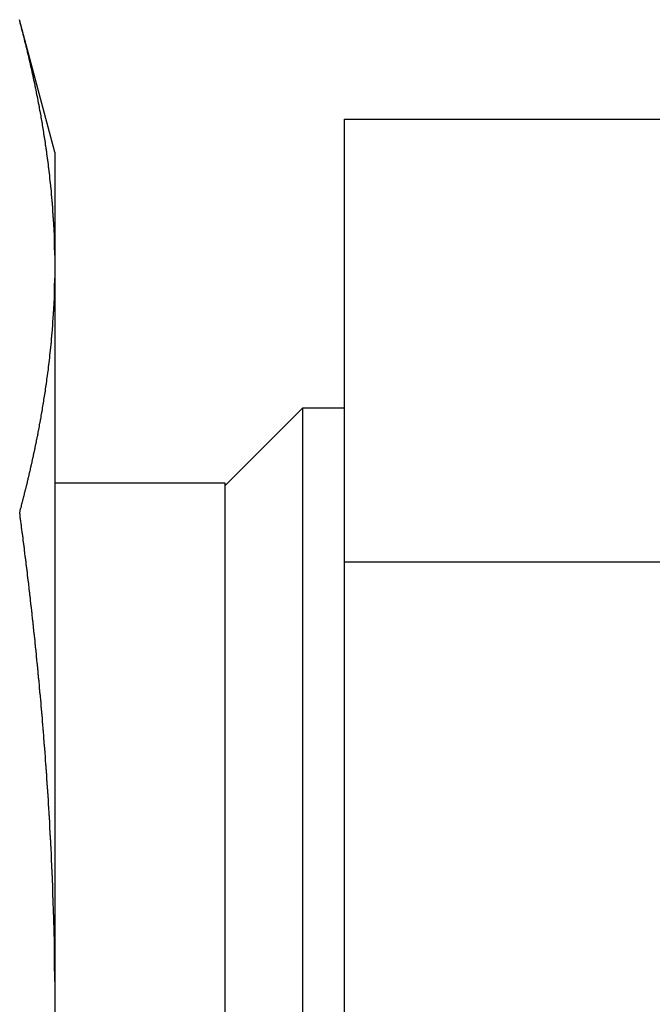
# Model space of a CAD drawing. Extents: x 9.3 to 31.1, y 5.1 to 19.6.
# Tile 23 of 132: x 18.864 to 19.096, y 5.884 to 6.245. Entities that reach past the tile are written whole.
import ezdxf

# ---------------------------------------------------------------- set-up
doc = ezdxf.new("R2010")
doc.units = 0
doc.layers.get('0').update_dxf_attribs({"linetype": 'CONTINUOUS'})

msp = doc.modelspace()

# ---------------------------------------------------------------- linework, layer by layer
at = {"color": 7, "linetype": 'CONTINUOUS'}
for p, q in [((18.87699, 6.19632), (18.86396, 6.24497)), ((18.98324, 6.04609), (18.98324, 6.20847)), ((18.98324, 6.20847), (19.25408, 6.20847)), ((18.87699, 6.19632), (18.87699, 6.15855)), ((18.87699, 6.15855), (18.87699, 6.15013)), ((18.87699, 6.15013), (18.87699, 5.89212)), ((18.96789, 6.10246), (18.93949, 6.07406)), ((18.98324, 6.10246), (18.96789, 6.10246)), ((18.96789, 6.10246), (18.96789, 5.77433)), ((18.93949, 6.07496), (18.87699, 6.07496)), ((18.93949, 5.69246), (18.93949, 6.07496)), ((18.98324, 5.72133), (18.98324, 6.04609)), ((18.98324, 6.04609), (19.25408, 6.04609)), ((18.87699, 5.89212), (18.87699, 5.87529))]:
    msp.add_line(p, q, dxfattribs=at)
at = {"color": 7}
for points in [[(18.877, 6.15855, 0), (18.877, 6.15874, 0), (18.877, 6.15893, 0), (18.877, 6.15913, 0), (18.877, 6.15932, 0), (18.877, 6.15951, 0), (18.877, 6.1597, 0), (18.877, 6.1599, 0), (18.877, 6.16009, 0), (18.877, 6.16028, 0), (18.8769, 6.16048, 0), (18.8769, 6.16067, 0), (18.8769, 6.16086, 0), (18.8769, 6.16106, 0), (18.8769, 6.16125, 0), (18.8769, 6.16144, 0), (18.8769, 6.16164, 0), (18.8769, 6.16183, 0), (18.8769, 6.16202, 0), (18.8769, 6.16221, 0), (18.8769, 6.16241, 0), (18.8769, 6.1626, 0), (18.8769, 6.16279, 0), (18.8769, 6.16299, 0), (18.8769, 6.16318, 0), (18.8769, 6.16337, 0), (18.8769, 6.16357, 0), (18.8769, 6.16376, 0), (18.8769, 6.16395, 0), (18.8768, 6.16414, 0), (18.8768, 6.16434, 0), (18.8768, 6.16453, 0), (18.8768, 6.16472, 0), (18.8768, 6.16492, 0), (18.8768, 6.16511, 0), (18.8768, 6.1653, 0), (18.8768, 6.1655, 0), (18.8768, 6.16569, 0), (18.8768, 6.16588, 0), (18.8768, 6.16608, 0), (18.8768, 6.16627, 0), (18.8768, 6.16646, 0), (18.8768, 6.16665, 0), (18.8767, 6.16685, 0), (18.8767, 6.16704, 0), (18.8767, 6.16723, 0), (18.8767, 6.16743, 0), (18.8767, 6.16762, 0), (18.8767, 6.16781, 0), (18.8767, 6.16801, 0), (18.8767, 6.1682, 0), (18.8767, 6.16839, 0), (18.8767, 6.16858, 0), (18.8767, 6.16878, 0), (18.8766, 6.16897, 0), (18.8766, 6.16916, 0), (18.8766, 6.16936, 0), (18.8766, 6.16955, 0), (18.8766, 6.16974, 0), (18.8766, 6.16994, 0), (18.8766, 6.17013, 0), (18.8766, 6.17032, 0), (18.8766, 6.17051, 0), (18.8766, 6.17071, 0), (18.8765, 6.1709, 0), (18.8765, 6.17109, 0), (18.8765, 6.17129, 0), (18.8765, 6.17148, 0), (18.8765, 6.17167, 0), (18.8765, 6.17187, 0), (18.8765, 6.17206, 0), (18.8765, 6.17225, 0), (18.8764, 6.17244, 0), (18.8764, 6.17264, 0), (18.8764, 6.17283, 0), (18.8764, 6.17302, 0), (18.8764, 6.17322, 0), (18.8764, 6.17341, 0), (18.8764, 6.1736, 0), (18.8764, 6.1738, 0), (18.8763, 6.17399, 0), (18.8763, 6.17418, 0), (18.8763, 6.17437, 0), (18.8763, 6.17457, 0), (18.8763, 6.17476, 0), (18.8763, 6.17495, 0), (18.8763, 6.17515, 0), (18.8762, 6.17534, 0), (18.8762, 6.17553, 0), (18.8762, 6.17572, 0), (18.8762, 6.17592, 0), (18.8762, 6.17611, 0), (18.8762, 6.1763, 0), (18.8762, 6.1765, 0), (18.8761, 6.17669, 0), (18.8761, 6.17688, 0), (18.8761, 6.17708, 0), (18.8761, 6.17727, 0), (18.8761, 6.17746, 0), (18.8761, 6.17765, 0), (18.8761, 6.17785, 0), (18.876, 6.17804, 0), (18.876, 6.17823, 0), (18.876, 6.17843, 0), (18.876, 6.17862, 0), (18.876, 6.17881, 0), (18.876, 6.179, 0), (18.8759, 6.1792, 0), (18.8759, 6.17939, 0), (18.8759, 6.17958, 0), (18.8759, 6.17978, 0), (18.8759, 6.17997, 0), (18.8759, 6.18016, 0), (18.8758, 6.18035, 0), (18.8758, 6.18055, 0), (18.8758, 6.18074, 0), (18.8758, 6.18093, 0), (18.8758, 6.18113, 0), (18.8758, 6.18132, 0), (18.8757, 6.18151, 0), (18.8757, 6.1817, 0), (18.8757, 6.1819, 0), (18.8757, 6.18209, 0), (18.8757, 6.18228, 0), (18.8756, 6.18248, 0), (18.8756, 6.18267, 0), (18.8756, 6.18286, 0), (18.8756, 6.18305, 0), (18.8756, 6.18325, 0), (18.8755, 6.18344, 0), (18.8755, 6.18363, 0), (18.8755, 6.18383, 0), (18.8755, 6.18402, 0), (18.8755, 6.18421, 0), (18.8755, 6.1844, 0), (18.8754, 6.1846, 0), (18.8754, 6.18479, 0), (18.8754, 6.18498, 0), (18.8754, 6.18518, 0), (18.8753, 6.18537, 0), (18.8753, 6.18556, 0), (18.8753, 6.18575, 0), (18.8753, 6.18595, 0), (18.8753, 6.18614, 0), (18.8752, 6.18633, 0), (18.8752, 6.18653, 0), (18.8752, 6.18672, 0), (18.8752, 6.18691, 0), (18.8752, 6.1871, 0), (18.8751, 6.1873, 0), (18.8751, 6.18749, 0), (18.8751, 6.18768, 0), (18.8751, 6.18787, 0), (18.8751, 6.18807, 0), (18.875, 6.18826, 0), (18.875, 6.18845, 0), (18.875, 6.18865, 0), (18.875, 6.18884, 0), (18.8749, 6.18903, 0), (18.8749, 6.18922, 0), (18.8749, 6.18942, 0), (18.8749, 6.18961, 0), (18.8749, 6.1898, 0), (18.8748, 6.18999, 0), (18.8748, 6.19019, 0), (18.8748, 6.19038, 0), (18.8748, 6.19057, 0), (18.8747, 6.19077, 0), (18.8747, 6.19096, 0), (18.8747, 6.19115, 0), (18.8747, 6.19134, 0), (18.8746, 6.19154, 0), (18.8746, 6.19173, 0), (18.8746, 6.19192, 0), (18.8746, 6.19211, 0), (18.8745, 6.19231, 0), (18.8745, 6.1925, 0), (18.8745, 6.19269, 0), (18.8745, 6.19289, 0), (18.8744, 6.19308, 0), (18.8744, 6.19327, 0), (18.8744, 6.19346, 0), (18.8744, 6.19366, 0), (18.8743, 6.19385, 0), (18.8743, 6.19404, 0), (18.8743, 6.19423, 0), (18.8743, 6.19443, 0), (18.8742, 6.19462, 0), (18.8742, 6.19481, 0), (18.8742, 6.195, 0), (18.8742, 6.1952, 0), (18.8741, 6.19539, 0), (18.8741, 6.19558, 0), (18.8741, 6.19577, 0), (18.8741, 6.19597, 0), (18.874, 6.19616, 0), (18.874, 6.19635, 0), (18.874, 6.19655, 0), (18.8739, 6.19674, 0), (18.8739, 6.19693, 0), (18.8739, 6.19712, 0), (18.8739, 6.19732, 0), (18.8738, 6.19751, 0), (18.8738, 6.1977, 0), (18.8738, 6.19789, 0), (18.8738, 6.19809, 0), (18.8737, 6.19828, 0), (18.8737, 6.19847, 0), (18.8737, 6.19866, 0), (18.8736, 6.19886, 0), (18.8736, 6.19905, 0), (18.8736, 6.19924, 0), (18.8736, 6.19943, 0), (18.8735, 6.19963, 0), (18.8735, 6.19982, 0), (18.8735, 6.20001, 0), (18.8734, 6.2002, 0), (18.8734, 6.2004, 0), (18.8734, 6.20059, 0), (18.8734, 6.20078, 0), (18.8733, 6.20097, 0), (18.8733, 6.20117, 0), (18.8733, 6.20136, 0), (18.8732, 6.20155, 0), (18.8732, 6.20174, 0), (18.8732, 6.20194, 0), (18.8731, 6.20213, 0), (18.8731, 6.20232, 0), (18.8731, 6.20251, 0), (18.8731, 6.20271, 0), (18.873, 6.2029, 0), (18.873, 6.20309, 0), (18.873, 6.20328, 0), (18.8729, 6.20348, 0), (18.8729, 6.20367, 0), (18.8729, 6.20386, 0), (18.8728, 6.20405, 0), (18.8728, 6.20425, 0), (18.8728, 6.20444, 0), (18.8727, 6.20463, 0), (18.8727, 6.20482, 0), (18.8727, 6.20502, 0), (18.8727, 6.20521, 0), (18.8726, 6.2054, 0), (18.8726, 6.20559, 0), (18.8726, 6.20579, 0), (18.8725, 6.20598, 0), (18.8725, 6.20617, 0), (18.8725, 6.20636, 0), (18.8724, 6.20655, 0), (18.8724, 6.20675, 0), (18.8724, 6.20694, 0), (18.8723, 6.20713, 0), (18.8723, 6.20732, 0), (18.8723, 6.20752, 0), (18.8722, 6.20771, 0), (18.8722, 6.2079, 0), (18.8722, 6.20809, 0), (18.8721, 6.20829, 0), (18.8721, 6.20848, 0), (18.8721, 6.20867, 0), (18.872, 6.20886, 0), (18.872, 6.20906, 0), (18.872, 6.20925, 0), (18.8719, 6.20944, 0), (18.8719, 6.20963, 0), (18.8719, 6.20982, 0), (18.8718, 6.21002, 0), (18.8718, 6.21021, 0), (18.8718, 6.2104, 0), (18.8717, 6.21059, 0), (18.8717, 6.21079, 0), (18.8717, 6.21098, 0), (18.8716, 6.21117, 0), (18.8716, 6.21136, 0), (18.8715, 6.21156, 0), (18.8715, 6.21175, 0), (18.8715, 6.21194, 0), (18.8714, 6.21213, 0), (18.8714, 6.21232, 0), (18.8714, 6.21252, 0), (18.8713, 6.21271, 0), (18.8713, 6.2129, 0), (18.8713, 6.21309, 0), (18.8712, 6.21329, 0), (18.8712, 6.21348, 0), (18.8712, 6.21367, 0), (18.8711, 6.21386, 0), (18.8711, 6.21405, 0), (18.871, 6.21425, 0), (18.871, 6.21444, 0), (18.871, 6.21463, 0), (18.8709, 6.21482, 0), (18.8709, 6.21502, 0), (18.8709, 6.21521, 0), (18.8708, 6.2154, 0), (18.8708, 6.21559, 0), (18.8707, 6.21578, 0), (18.8707, 6.21598, 0), (18.8707, 6.21617, 0), (18.8706, 6.21636, 0), (18.8706, 6.21655, 0), (18.8706, 6.21674, 0), (18.8705, 6.21694, 0), (18.8705, 6.21713, 0), (18.8704, 6.21732, 0), (18.8704, 6.21751, 0), (18.8704, 6.21771, 0), (18.8703, 6.2179, 0), (18.8703, 6.21809, 0), (18.8703, 6.21828, 0), (18.8702, 6.21847, 0), (18.8702, 6.21867, 0), (18.8701, 6.21886, 0), (18.8701, 6.21905, 0), (18.8701, 6.21924, 0), (18.87, 6.21943, 0), (18.87, 6.21963, 0), (18.8699, 6.21982, 0), (18.8699, 6.22001, 0), (18.8699, 6.2202, 0), (18.8698, 6.22039, 0), (18.8698, 6.22059, 0), (18.8697, 6.22078, 0), (18.8697, 6.22097, 0), (18.8697, 6.22116, 0), (18.8696, 6.22135, 0), (18.8696, 6.22155, 0), (18.8695, 6.22174, 0), (18.8695, 6.22193, 0), (18.8695, 6.22212, 0), (18.8694, 6.22231, 0), (18.8694, 6.22251, 0), (18.8693, 6.2227, 0), (18.8693, 6.22289, 0), (18.8693, 6.22308, 0), (18.8692, 6.22327, 0), (18.8692, 6.22347, 0), (18.8691, 6.22366, 0), (18.8691, 6.22385, 0), (18.869, 6.22404, 0), (18.869, 6.22423, 0), (18.869, 6.22443, 0), (18.8689, 6.22462, 0), (18.8689, 6.22481, 0), (18.8688, 6.225, 0), (18.8688, 6.22519, 0), (18.8688, 6.22539, 0), (18.8687, 6.22558, 0), (18.8687, 6.22577, 0), (18.8686, 6.22596, 0), (18.8686, 6.22615, 0), (18.8685, 6.22635, 0), (18.8685, 6.22654, 0), (18.8685, 6.22673, 0), (18.8684, 6.22692, 0), (18.8684, 6.22711, 0), (18.8683, 6.2273, 0), (18.8683, 6.2275, 0), (18.8682, 6.22769, 0), (18.8682, 6.22788, 0), (18.8682, 6.22807, 0), (18.8681, 6.22826, 0), (18.8681, 6.22846, 0), (18.868, 6.22865, 0), (18.868, 6.22884, 0), (18.8679, 6.22903, 0), (18.8679, 6.22922, 0), (18.8678, 6.22942, 0), (18.8678, 6.22961, 0), (18.8678, 6.2298, 0), (18.8677, 6.22999, 0), (18.8677, 6.23018, 0), (18.8676, 6.23037, 0), (18.8676, 6.23057, 0), (18.8675, 6.23076, 0), (18.8675, 6.23095, 0), (18.8674, 6.23114, 0), (18.8674, 6.23133, 0), (18.8674, 6.23152, 0), (18.8673, 6.23172, 0), (18.8673, 6.23191, 0), (18.8672, 6.2321, 0), (18.8672, 6.23229, 0), (18.8671, 6.23248, 0), (18.8671, 6.23268, 0), (18.867, 6.23287, 0), (18.867, 6.23306, 0), (18.8669, 6.23325, 0), (18.8669, 6.23344, 0), (18.8669, 6.23363, 0), (18.8668, 6.23383, 0), (18.8668, 6.23402, 0), (18.8667, 6.23421, 0), (18.8667, 6.2344, 0), (18.8666, 6.23459, 0), (18.8666, 6.23478, 0), (18.8665, 6.23498, 0), (18.8665, 6.23517, 0), (18.8664, 6.23536, 0), (18.8664, 6.23555, 0), (18.8663, 6.23574, 0), (18.8663, 6.23593, 0), (18.8662, 6.23612, 0), (18.8662, 6.23632, 0), (18.8661, 6.23651, 0), (18.8661, 6.2367, 0), (18.866, 6.23689, 0), (18.866, 6.23708, 0), (18.866, 6.23727, 0), (18.8659, 6.23747, 0), (18.8659, 6.23766, 0), (18.8658, 6.23785, 0), (18.8658, 6.23804, 0), (18.8657, 6.23823, 0), (18.8657, 6.23842, 0), (18.8656, 6.23861, 0), (18.8656, 6.23881, 0), (18.8655, 6.239, 0), (18.8655, 6.23919, 0), (18.8654, 6.23938, 0), (18.8654, 6.23957, 0), (18.8653, 6.23976, 0), (18.8653, 6.23996, 0), (18.8652, 6.24015, 0), (18.8652, 6.24034, 0), (18.8651, 6.24053, 0), (18.8651, 6.24072, 0), (18.865, 6.24091, 0), (18.865, 6.2411, 0), (18.8649, 6.2413, 0), (18.8649, 6.24149, 0), (18.8648, 6.24168, 0), (18.8648, 6.24187, 0), (18.8647, 6.24206, 0), (18.8647, 6.24225, 0), (18.8646, 6.24244, 0), (18.8646, 6.24264, 0), (18.8645, 6.24283, 0), (18.8645, 6.24302, 0), (18.8644, 6.24321, 0), (18.8644, 6.2434, 0), (18.8643, 6.24359, 0), (18.8643, 6.24378, 0), (18.8642, 6.24398, 0), (18.8642, 6.24417, 0), (18.8641, 6.24436, 0), (18.8641, 6.24455, 0)], [(18.8641, 6.06413, 0), (18.8641, 6.06433, 0), (18.8642, 6.06454, 0), (18.8642, 6.06475, 0), (18.8643, 6.06495, 0), (18.8643, 6.06516, 0), (18.8644, 6.06537, 0), (18.8644, 6.06557, 0), (18.8645, 6.06578, 0), (18.8646, 6.06598, 0), (18.8646, 6.06619, 0), (18.8647, 6.0664, 0), (18.8647, 6.0666, 0), (18.8648, 6.06681, 0), (18.8648, 6.06702, 0), (18.8649, 6.06722, 0), (18.8649, 6.06743, 0), (18.865, 6.06763, 0), (18.865, 6.06784, 0), (18.8651, 6.06805, 0), (18.8651, 6.06825, 0), (18.8652, 6.06846, 0), (18.8652, 6.06867, 0), (18.8653, 6.06887, 0), (18.8654, 6.06908, 0), (18.8654, 6.06928, 0), (18.8655, 6.06949, 0), (18.8655, 6.0697, 0), (18.8656, 6.0699, 0), (18.8656, 6.07011, 0), (18.8657, 6.07032, 0), (18.8657, 6.07052, 0), (18.8658, 6.07073, 0), (18.8658, 6.07093, 0), (18.8659, 6.07114, 0), (18.8659, 6.07135, 0), (18.866, 6.07155, 0), (18.866, 6.07176, 0), (18.8661, 6.07197, 0), (18.8661, 6.07217, 0), (18.8662, 6.07238, 0), (18.8662, 6.07258, 0), (18.8663, 6.07279, 0), (18.8663, 6.073, 0), (18.8664, 6.0732, 0), (18.8665, 6.07341, 0), (18.8665, 6.07362, 0), (18.8666, 6.07382, 0), (18.8666, 6.07403, 0), (18.8667, 6.07424, 0), (18.8667, 6.07444, 0), (18.8668, 6.07465, 0), (18.8668, 6.07486, 0), (18.8669, 6.07506, 0), (18.8669, 6.07527, 0), (18.867, 6.07547, 0), (18.867, 6.07568, 0), (18.8671, 6.07589, 0), (18.8671, 6.07609, 0), (18.8672, 6.0763, 0), (18.8672, 6.07651, 0), (18.8672, 6.07671, 0), (18.8673, 6.07692, 0), (18.8673, 6.07713, 0), (18.8674, 6.07733, 0), (18.8674, 6.07754, 0), (18.8675, 6.07775, 0), (18.8675, 6.07795, 0), (18.8676, 6.07816, 0), (18.8676, 6.07837, 0), (18.8677, 6.07857, 0), (18.8677, 6.07878, 0), (18.8678, 6.07899, 0), (18.8678, 6.07919, 0), (18.8679, 6.0794, 0), (18.8679, 6.07961, 0), (18.868, 6.07981, 0), (18.868, 6.08002, 0), (18.8681, 6.08023, 0), (18.8681, 6.08043, 0), (18.8682, 6.08064, 0), (18.8682, 6.08085, 0), (18.8683, 6.08105, 0), (18.8683, 6.08126, 0), (18.8683, 6.08147, 0), (18.8684, 6.08167, 0), (18.8684, 6.08188, 0), (18.8685, 6.08209, 0), (18.8685, 6.08229, 0), (18.8686, 6.0825, 0), (18.8686, 6.08271, 0), (18.8687, 6.08291, 0), (18.8687, 6.08312, 0), (18.8688, 6.08333, 0), (18.8688, 6.08353, 0), (18.8688, 6.08374, 0), (18.8689, 6.08395, 0), (18.8689, 6.08415, 0), (18.869, 6.08436, 0), (18.869, 6.08457, 0), (18.8691, 6.08477, 0), (18.8691, 6.08498, 0), (18.8692, 6.08519, 0), (18.8692, 6.08539, 0), (18.8693, 6.0856, 0), (18.8693, 6.08581, 0), (18.8693, 6.08601, 0), (18.8694, 6.08622, 0), (18.8694, 6.08643, 0), (18.8695, 6.08663, 0), (18.8695, 6.08684, 0), (18.8696, 6.08705, 0), (18.8696, 6.08725, 0), (18.8696, 6.08746, 0), (18.8697, 6.08767, 0), (18.8697, 6.08787, 0), (18.8698, 6.08808, 0), (18.8698, 6.08829, 0), (18.8699, 6.08849, 0), (18.8699, 6.0887, 0), (18.8699, 6.08891, 0), (18.87, 6.08912, 0), (18.87, 6.08932, 0), (18.8701, 6.08953, 0), (18.8701, 6.08974, 0), (18.8702, 6.08994, 0), (18.8702, 6.09015, 0), (18.8702, 6.09036, 0), (18.8703, 6.09056, 0), (18.8703, 6.09077, 0), (18.8704, 6.09098, 0), (18.8704, 6.09118, 0), (18.8705, 6.09139, 0), (18.8705, 6.0916, 0), (18.8705, 6.09181, 0), (18.8706, 6.09201, 0), (18.8706, 6.09222, 0), (18.8707, 6.09243, 0), (18.8707, 6.09263, 0), (18.8707, 6.09284, 0), (18.8708, 6.09305, 0), (18.8708, 6.09325, 0), (18.8709, 6.09346, 0), (18.8709, 6.09367, 0), (18.8709, 6.09388, 0), (18.871, 6.09408, 0), (18.871, 6.09429, 0), (18.8711, 6.0945, 0), (18.8711, 6.0947, 0), (18.8711, 6.09491, 0), (18.8712, 6.09512, 0), (18.8712, 6.09532, 0), (18.8713, 6.09553, 0), (18.8713, 6.09574, 0), (18.8713, 6.09595, 0), (18.8714, 6.09615, 0), (18.8714, 6.09636, 0), (18.8714, 6.09657, 0), (18.8715, 6.09677, 0), (18.8715, 6.09698, 0), (18.8716, 6.09719, 0), (18.8716, 6.0974, 0), (18.8716, 6.0976, 0), (18.8717, 6.09781, 0), (18.8717, 6.09802, 0), (18.8717, 6.09822, 0), (18.8718, 6.09843, 0), (18.8718, 6.09864, 0), (18.8719, 6.09884, 0), (18.8719, 6.09905, 0), (18.8719, 6.09926, 0), (18.872, 6.09947, 0), (18.872, 6.09967, 0), (18.872, 6.09988, 0), (18.8721, 6.10009, 0), (18.8721, 6.10029, 0), (18.8721, 6.1005, 0), (18.8722, 6.10071, 0), (18.8722, 6.10092, 0), (18.8723, 6.10112, 0), (18.8723, 6.10133, 0), (18.8723, 6.10154, 0), (18.8724, 6.10175, 0), (18.8724, 6.10195, 0), (18.8724, 6.10216, 0), (18.8725, 6.10237, 0), (18.8725, 6.10257, 0), (18.8725, 6.10278, 0), (18.8726, 6.10299, 0), (18.8726, 6.1032, 0), (18.8726, 6.1034, 0), (18.8727, 6.10361, 0), (18.8727, 6.10382, 0), (18.8727, 6.10402, 0), (18.8728, 6.10423, 0), (18.8728, 6.10444, 0), (18.8728, 6.10465, 0), (18.8729, 6.10485, 0), (18.8729, 6.10506, 0), (18.8729, 6.10527, 0), (18.873, 6.10548, 0), (18.873, 6.10568, 0), (18.873, 6.10589, 0), (18.8731, 6.1061, 0), (18.8731, 6.10631, 0), (18.8731, 6.10651, 0), (18.8732, 6.10672, 0), (18.8732, 6.10693, 0), (18.8732, 6.10713, 0), (18.8733, 6.10734, 0), (18.8733, 6.10755, 0), (18.8733, 6.10776, 0), (18.8734, 6.10796, 0), (18.8734, 6.10817, 0), (18.8734, 6.10838, 0), (18.8735, 6.10859, 0), (18.8735, 6.10879, 0), (18.8735, 6.109, 0), (18.8736, 6.10921, 0), (18.8736, 6.10942, 0), (18.8736, 6.10962, 0), (18.8736, 6.10983, 0), (18.8737, 6.11004, 0), (18.8737, 6.11025, 0), (18.8737, 6.11045, 0), (18.8738, 6.11066, 0), (18.8738, 6.11087, 0), (18.8738, 6.11107, 0), (18.8739, 6.11128, 0), (18.8739, 6.11149, 0), (18.8739, 6.1117, 0), (18.8739, 6.1119, 0), (18.874, 6.11211, 0), (18.874, 6.11232, 0), (18.874, 6.11253, 0), (18.8741, 6.11273, 0), (18.8741, 6.11294, 0), (18.8741, 6.11315, 0), (18.8741, 6.11336, 0), (18.8742, 6.11356, 0), (18.8742, 6.11377, 0), (18.8742, 6.11398, 0), (18.8743, 6.11419, 0), (18.8743, 6.11439, 0), (18.8743, 6.1146, 0), (18.8743, 6.11481, 0), (18.8744, 6.11502, 0), (18.8744, 6.11522, 0), (18.8744, 6.11543, 0), (18.8744, 6.11564, 0), (18.8745, 6.11585, 0), (18.8745, 6.11605, 0), (18.8745, 6.11626, 0), (18.8746, 6.11647, 0), (18.8746, 6.11668, 0), (18.8746, 6.11688, 0), (18.8746, 6.11709, 0), (18.8747, 6.1173, 0), (18.8747, 6.11751, 0), (18.8747, 6.11771, 0), (18.8747, 6.11792, 0), (18.8748, 6.11813, 0), (18.8748, 6.11834, 0), (18.8748, 6.11855, 0), (18.8748, 6.11875, 0), (18.8749, 6.11896, 0), (18.8749, 6.11917, 0), (18.8749, 6.11938, 0), (18.8749, 6.11958, 0), (18.875, 6.11979, 0), (18.875, 6.12, 0), (18.875, 6.12021, 0), (18.875, 6.12041, 0), (18.8751, 6.12062, 0), (18.8751, 6.12083, 0), (18.8751, 6.12104, 0), (18.8751, 6.12124, 0), (18.8751, 6.12145, 0), (18.8752, 6.12166, 0), (18.8752, 6.12187, 0), (18.8752, 6.12207, 0), (18.8752, 6.12228, 0), (18.8753, 6.12249, 0), (18.8753, 6.1227, 0), (18.8753, 6.12291, 0), (18.8753, 6.12311, 0), (18.8754, 6.12332, 0), (18.8754, 6.12353, 0), (18.8754, 6.12374, 0), (18.8754, 6.12394, 0), (18.8754, 6.12415, 0), (18.8755, 6.12436, 0), (18.8755, 6.12457, 0), (18.8755, 6.12477, 0), (18.8755, 6.12498, 0), (18.8755, 6.12519, 0), (18.8756, 6.1254, 0), (18.8756, 6.12561, 0), (18.8756, 6.12581, 0), (18.8756, 6.12602, 0), (18.8756, 6.12623, 0), (18.8757, 6.12644, 0), (18.8757, 6.12664, 0), (18.8757, 6.12685, 0), (18.8757, 6.12706, 0), (18.8757, 6.12727, 0), (18.8758, 6.12747, 0), (18.8758, 6.12768, 0), (18.8758, 6.12789, 0), (18.8758, 6.1281, 0), (18.8758, 6.12831, 0), (18.8759, 6.12851, 0), (18.8759, 6.12872, 0), (18.8759, 6.12893, 0), (18.8759, 6.12914, 0), (18.8759, 6.12934, 0), (18.8759, 6.12955, 0), (18.876, 6.12976, 0), (18.876, 6.12997, 0), (18.876, 6.13018, 0), (18.876, 6.13038, 0), (18.876, 6.13059, 0), (18.8761, 6.1308, 0), (18.8761, 6.13101, 0), (18.8761, 6.13121, 0), (18.8761, 6.13142, 0), (18.8761, 6.13163, 0), (18.8761, 6.13184, 0), (18.8761, 6.13205, 0), (18.8762, 6.13225, 0), (18.8762, 6.13246, 0), (18.8762, 6.13267, 0), (18.8762, 6.13288, 0), (18.8762, 6.13308, 0), (18.8762, 6.13329, 0), (18.8763, 6.1335, 0), (18.8763, 6.13371, 0), (18.8763, 6.13392, 0), (18.8763, 6.13412, 0), (18.8763, 6.13433, 0), (18.8763, 6.13454, 0), (18.8763, 6.13475, 0), (18.8764, 6.13496, 0), (18.8764, 6.13516, 0), (18.8764, 6.13537, 0), (18.8764, 6.13558, 0), (18.8764, 6.13579, 0), (18.8764, 6.13599, 0), (18.8764, 6.1362, 0), (18.8765, 6.13641, 0), (18.8765, 6.13662, 0), (18.8765, 6.13683, 0), (18.8765, 6.13703, 0), (18.8765, 6.13724, 0), (18.8765, 6.13745, 0), (18.8765, 6.13766, 0), (18.8765, 6.13787, 0), (18.8766, 6.13807, 0), (18.8766, 6.13828, 0), (18.8766, 6.13849, 0), (18.8766, 6.1387, 0), (18.8766, 6.1389, 0), (18.8766, 6.13911, 0), (18.8766, 6.13932, 0), (18.8766, 6.13953, 0), (18.8766, 6.13974, 0), (18.8767, 6.13994, 0), (18.8767, 6.14015, 0), (18.8767, 6.14036, 0), (18.8767, 6.14057, 0), (18.8767, 6.14078, 0), (18.8767, 6.14098, 0), (18.8767, 6.14119, 0), (18.8767, 6.1414, 0), (18.8767, 6.14161, 0), (18.8767, 6.14182, 0), (18.8768, 6.14202, 0), (18.8768, 6.14223, 0), (18.8768, 6.14244, 0), (18.8768, 6.14265, 0), (18.8768, 6.14285, 0), (18.8768, 6.14306, 0), (18.8768, 6.14327, 0), (18.8768, 6.14348, 0), (18.8768, 6.14369, 0), (18.8768, 6.14389, 0), (18.8768, 6.1441, 0), (18.8768, 6.14431, 0), (18.8768, 6.14452, 0), (18.8769, 6.14473, 0), (18.8769, 6.14493, 0), (18.8769, 6.14514, 0), (18.8769, 6.14535, 0), (18.8769, 6.14556, 0), (18.8769, 6.14577, 0), (18.8769, 6.14597, 0), (18.8769, 6.14618, 0), (18.8769, 6.14639, 0), (18.8769, 6.1466, 0), (18.8769, 6.14681, 0), (18.8769, 6.14701, 0), (18.8769, 6.14722, 0), (18.8769, 6.14743, 0), (18.8769, 6.14764, 0), (18.8769, 6.14785, 0), (18.8769, 6.14805, 0), (18.8769, 6.14826, 0), (18.877, 6.14847, 0), (18.877, 6.14868, 0), (18.877, 6.14888, 0), (18.877, 6.14909, 0), (18.877, 6.1493, 0), (18.877, 6.14951, 0), (18.877, 6.14972, 0), (18.877, 6.14992, 0), (18.877, 6.15013, 0)], [(18.877, 5.89212, 0), (18.877, 5.89251, 0), (18.877, 5.89289, 0), (18.877, 5.89328, 0), (18.877, 5.89366, 0), (18.877, 5.89405, 0), (18.877, 5.89444, 0), (18.877, 5.89482, 0), (18.877, 5.89521, 0), (18.877, 5.8956, 0), (18.8769, 5.89598, 0), (18.8769, 5.89637, 0), (18.8769, 5.89675, 0), (18.8769, 5.89714, 0), (18.8769, 5.89753, 0), (18.8769, 5.89791, 0), (18.8769, 5.8983, 0), (18.8769, 5.89868, 0), (18.8769, 5.89907, 0), (18.8769, 5.89946, 0), (18.8769, 5.89984, 0), (18.8769, 5.90023, 0), (18.8769, 5.90061, 0), (18.8769, 5.901, 0), (18.8769, 5.90139, 0), (18.8769, 5.90177, 0), (18.8769, 5.90216, 0), (18.8769, 5.90255, 0), (18.8769, 5.90293, 0), (18.8768, 5.90332, 0), (18.8768, 5.9037, 0), (18.8768, 5.90409, 0), (18.8768, 5.90448, 0), (18.8768, 5.90486, 0), (18.8768, 5.90525, 0), (18.8768, 5.90563, 0), (18.8768, 5.90602, 0), (18.8768, 5.90641, 0), (18.8768, 5.90679, 0), (18.8768, 5.90718, 0), (18.8768, 5.90756, 0), (18.8768, 5.90795, 0), (18.8768, 5.90834, 0), (18.8767, 5.90872, 0), (18.8767, 5.90911, 0), (18.8767, 5.90949, 0), (18.8767, 5.90988, 0), (18.8767, 5.91027, 0), (18.8767, 5.91065, 0), (18.8767, 5.91104, 0), (18.8767, 5.91142, 0), (18.8767, 5.91181, 0), (18.8767, 5.9122, 0), (18.8767, 5.91258, 0), (18.8766, 5.91297, 0), (18.8766, 5.91335, 0), (18.8766, 5.91374, 0), (18.8766, 5.91413, 0), (18.8766, 5.91451, 0), (18.8766, 5.9149, 0), (18.8766, 5.91528, 0), (18.8766, 5.91567, 0), (18.8766, 5.91606, 0), (18.8766, 5.91644, 0), (18.8765, 5.91683, 0), (18.8765, 5.91721, 0), (18.8765, 5.9176, 0), (18.8765, 5.91799, 0), (18.8765, 5.91837, 0), (18.8765, 5.91876, 0), (18.8765, 5.91914, 0), (18.8765, 5.91953, 0), (18.8764, 5.91992, 0), (18.8764, 5.9203, 0), (18.8764, 5.92069, 0), (18.8764, 5.92107, 0), (18.8764, 5.92146, 0), (18.8764, 5.92185, 0), (18.8764, 5.92223, 0), (18.8764, 5.92262, 0), (18.8763, 5.923, 0), (18.8763, 5.92339, 0), (18.8763, 5.92378, 0), (18.8763, 5.92416, 0), (18.8763, 5.92455, 0), (18.8763, 5.92493, 0), (18.8763, 5.92532, 0), (18.8762, 5.92571, 0), (18.8762, 5.92609, 0), (18.8762, 5.92648, 0), (18.8762, 5.92686, 0), (18.8762, 5.92725, 0), (18.8762, 5.92763, 0), (18.8762, 5.92802, 0), (18.8761, 5.92841, 0), (18.8761, 5.92879, 0), (18.8761, 5.92918, 0), (18.8761, 5.92956, 0), (18.8761, 5.92995, 0), (18.8761, 5.93034, 0), (18.8761, 5.93072, 0), (18.876, 5.93111, 0), (18.876, 5.93149, 0), (18.876, 5.93188, 0), (18.876, 5.93226, 0), (18.876, 5.93265, 0), (18.876, 5.93304, 0), (18.8759, 5.93342, 0), (18.8759, 5.93381, 0), (18.8759, 5.93419, 0), (18.8759, 5.93458, 0), (18.8759, 5.93497, 0), (18.8759, 5.93535, 0), (18.8758, 5.93574, 0), (18.8758, 5.93612, 0), (18.8758, 5.93651, 0), (18.8758, 5.93689, 0), (18.8758, 5.93728, 0), (18.8758, 5.93767, 0), (18.8757, 5.93805, 0), (18.8757, 5.93844, 0), (18.8757, 5.93882, 0), (18.8757, 5.93921, 0), (18.8757, 5.93959, 0), (18.8756, 5.93998, 0), (18.8756, 5.94037, 0), (18.8756, 5.94075, 0), (18.8756, 5.94114, 0), (18.8756, 5.94152, 0), (18.8755, 5.94191, 0), (18.8755, 5.94229, 0), (18.8755, 5.94268, 0), (18.8755, 5.94306, 0), (18.8755, 5.94345, 0), (18.8755, 5.94384, 0), (18.8754, 5.94422, 0), (18.8754, 5.94461, 0), (18.8754, 5.94499, 0), (18.8754, 5.94538, 0), (18.8753, 5.94576, 0), (18.8753, 5.94615, 0), (18.8753, 5.94654, 0), (18.8753, 5.94692, 0), (18.8753, 5.94731, 0), (18.8752, 5.94769, 0), (18.8752, 5.94808, 0), (18.8752, 5.94846, 0), (18.8752, 5.94885, 0), (18.8752, 5.94923, 0), (18.8751, 5.94962, 0), (18.8751, 5.95001, 0), (18.8751, 5.95039, 0), (18.8751, 5.95078, 0), (18.8751, 5.95116, 0), (18.875, 5.95155, 0), (18.875, 5.95193, 0), (18.875, 5.95232, 0), (18.875, 5.9527, 0), (18.8749, 5.95309, 0), (18.8749, 5.95348, 0), (18.8749, 5.95386, 0), (18.8749, 5.95425, 0), (18.8749, 5.95463, 0), (18.8748, 5.95502, 0), (18.8748, 5.9554, 0), (18.8748, 5.95579, 0), (18.8748, 5.95617, 0), (18.8747, 5.95656, 0), (18.8747, 5.95694, 0), (18.8747, 5.95733, 0), (18.8747, 5.95772, 0), (18.8746, 5.9581, 0), (18.8746, 5.95849, 0), (18.8746, 5.95887, 0), (18.8746, 5.95926, 0), (18.8745, 5.95964, 0), (18.8745, 5.96003, 0), (18.8745, 5.96041, 0), (18.8745, 5.9608, 0), (18.8744, 5.96118, 0), (18.8744, 5.96157, 0), (18.8744, 5.96195, 0), (18.8744, 5.96234, 0), (18.8743, 5.96272, 0), (18.8743, 5.96311, 0), (18.8743, 5.9635, 0), (18.8743, 5.96388, 0), (18.8742, 5.96427, 0), (18.8742, 5.96465, 0), (18.8742, 5.96504, 0), (18.8742, 5.96542, 0), (18.8741, 5.96581, 0), (18.8741, 5.96619, 0), (18.8741, 5.96658, 0), (18.8741, 5.96696, 0), (18.874, 5.96735, 0), (18.874, 5.96773, 0), (18.874, 5.96812, 0), (18.8739, 5.9685, 0), (18.8739, 5.96889, 0), (18.8739, 5.96927, 0), (18.8739, 5.96966, 0), (18.8738, 5.97004, 0), (18.8738, 5.97043, 0), (18.8738, 5.97081, 0), (18.8738, 5.9712, 0), (18.8737, 5.97158, 0), (18.8737, 5.97197, 0), (18.8737, 5.97235, 0), (18.8736, 5.97274, 0), (18.8736, 5.97313, 0), (18.8736, 5.97351, 0), (18.8736, 5.9739, 0), (18.8735, 5.97428, 0), (18.8735, 5.97467, 0), (18.8735, 5.97505, 0), (18.8734, 5.97544, 0), (18.8734, 5.97582, 0), (18.8734, 5.97621, 0), (18.8734, 5.97659, 0), (18.8733, 5.97698, 0), (18.8733, 5.97736, 0), (18.8733, 5.97775, 0), (18.8732, 5.97813, 0), (18.8732, 5.97852, 0), (18.8732, 5.9789, 0), (18.8731, 5.97929, 0), (18.8731, 5.97967, 0), (18.8731, 5.98006, 0), (18.8731, 5.98044, 0), (18.873, 5.98083, 0), (18.873, 5.98121, 0), (18.873, 5.9816, 0), (18.8729, 5.98198, 0), (18.8729, 5.98237, 0), (18.8729, 5.98275, 0), (18.8728, 5.98313, 0), (18.8728, 5.98352, 0), (18.8728, 5.9839, 0), (18.8727, 5.98429, 0), (18.8727, 5.98467, 0), (18.8727, 5.98506, 0), (18.8727, 5.98544, 0), (18.8726, 5.98583, 0), (18.8726, 5.98621, 0), (18.8726, 5.9866, 0), (18.8725, 5.98698, 0), (18.8725, 5.98737, 0), (18.8725, 5.98775, 0), (18.8724, 5.98814, 0), (18.8724, 5.98852, 0), (18.8724, 5.98891, 0), (18.8723, 5.98929, 0), (18.8723, 5.98968, 0), (18.8723, 5.99006, 0), (18.8722, 5.99045, 0), (18.8722, 5.99083, 0), (18.8722, 5.99122, 0), (18.8721, 5.9916, 0), (18.8721, 5.99198, 0), (18.8721, 5.99237, 0), (18.872, 5.99275, 0), (18.872, 5.99314, 0), (18.872, 5.99352, 0), (18.8719, 5.99391, 0), (18.8719, 5.99429, 0), (18.8719, 5.99468, 0), (18.8718, 5.99506, 0), (18.8718, 5.99545, 0), (18.8718, 5.99583, 0), (18.8717, 5.99622, 0), (18.8717, 5.9966, 0), (18.8717, 5.99699, 0), (18.8716, 5.99737, 0), (18.8716, 5.99775, 0), (18.8715, 5.99814, 0), (18.8715, 5.99852, 0), (18.8715, 5.99891, 0), (18.8714, 5.99929, 0), (18.8714, 5.99968, 0), (18.8714, 6.00006, 0), (18.8713, 6.00045, 0), (18.8713, 6.00083, 0), (18.8713, 6.00121, 0), (18.8712, 6.0016, 0), (18.8712, 6.00198, 0), (18.8712, 6.00237, 0), (18.8711, 6.00275, 0), (18.8711, 6.00314, 0), (18.871, 6.00352, 0), (18.871, 6.00391, 0), (18.871, 6.00429, 0), (18.8709, 6.00467, 0), (18.8709, 6.00506, 0), (18.8709, 6.00544, 0), (18.8708, 6.00583, 0), (18.8708, 6.00621, 0), (18.8707, 6.0066, 0), (18.8707, 6.00698, 0), (18.8707, 6.00736, 0), (18.8706, 6.00775, 0), (18.8706, 6.00813, 0), (18.8706, 6.00852, 0), (18.8705, 6.0089, 0), (18.8705, 6.00929, 0), (18.8704, 6.00967, 0), (18.8704, 6.01005, 0), (18.8704, 6.01044, 0), (18.8703, 6.01082, 0), (18.8703, 6.01121, 0), (18.8703, 6.01159, 0), (18.8702, 6.01198, 0), (18.8702, 6.01236, 0), (18.8701, 6.01274, 0), (18.8701, 6.01313, 0), (18.8701, 6.01351, 0), (18.87, 6.0139, 0), (18.87, 6.01428, 0), (18.8699, 6.01466, 0), (18.8699, 6.01505, 0), (18.8699, 6.01543, 0), (18.8698, 6.01582, 0), (18.8698, 6.0162, 0), (18.8697, 6.01659, 0), (18.8697, 6.01697, 0), (18.8697, 6.01735, 0), (18.8696, 6.01774, 0), (18.8696, 6.01812, 0), (18.8695, 6.01851, 0), (18.8695, 6.01889, 0), (18.8695, 6.01927, 0), (18.8694, 6.01966, 0), (18.8694, 6.02004, 0), (18.8693, 6.02043, 0), (18.8693, 6.02081, 0), (18.8693, 6.02119, 0), (18.8692, 6.02158, 0), (18.8692, 6.02196, 0), (18.8691, 6.02235, 0), (18.8691, 6.02273, 0), (18.869, 6.02311, 0), (18.869, 6.0235, 0), (18.869, 6.02388, 0), (18.8689, 6.02426, 0), (18.8689, 6.02465, 0), (18.8688, 6.02503, 0), (18.8688, 6.02542, 0), (18.8688, 6.0258, 0), (18.8687, 6.02618, 0), (18.8687, 6.02657, 0), (18.8686, 6.02695, 0), (18.8686, 6.02734, 0), (18.8685, 6.02772, 0), (18.8685, 6.0281, 0), (18.8685, 6.02849, 0), (18.8684, 6.02887, 0), (18.8684, 6.02925, 0), (18.8683, 6.02964, 0), (18.8683, 6.03002, 0), (18.8682, 6.03041, 0), (18.8682, 6.03079, 0), (18.8682, 6.03117, 0), (18.8681, 6.03156, 0), (18.8681, 6.03194, 0), (18.868, 6.03232, 0), (18.868, 6.03271, 0), (18.8679, 6.03309, 0), (18.8679, 6.03347, 0), (18.8678, 6.03386, 0), (18.8678, 6.03424, 0), (18.8678, 6.03463, 0), (18.8677, 6.03501, 0), (18.8677, 6.03539, 0), (18.8676, 6.03578, 0), (18.8676, 6.03616, 0), (18.8675, 6.03654, 0), (18.8675, 6.03693, 0), (18.8674, 6.03731, 0), (18.8674, 6.03769, 0), (18.8674, 6.03808, 0), (18.8673, 6.03846, 0), (18.8673, 6.03884, 0), (18.8672, 6.03923, 0), (18.8672, 6.03961, 0), (18.8671, 6.03999, 0), (18.8671, 6.04038, 0), (18.867, 6.04076, 0), (18.867, 6.04114, 0), (18.8669, 6.04153, 0), (18.8669, 6.04191, 0), (18.8669, 6.04229, 0), (18.8668, 6.04268, 0), (18.8668, 6.04306, 0), (18.8667, 6.04344, 0), (18.8667, 6.04383, 0), (18.8666, 6.04421, 0), (18.8666, 6.04459, 0), (18.8665, 6.04498, 0), (18.8665, 6.04536, 0), (18.8664, 6.04574, 0), (18.8664, 6.04613, 0), (18.8663, 6.04651, 0), (18.8663, 6.04689, 0), (18.8662, 6.04728, 0), (18.8662, 6.04766, 0), (18.8661, 6.04804, 0), (18.8661, 6.04843, 0), (18.866, 6.04881, 0), (18.866, 6.04919, 0), (18.866, 6.04958, 0), (18.8659, 6.04996, 0), (18.8659, 6.05034, 0), (18.8658, 6.05073, 0), (18.8658, 6.05111, 0), (18.8657, 6.05149, 0), (18.8657, 6.05187, 0), (18.8656, 6.05226, 0), (18.8656, 6.05264, 0), (18.8655, 6.05302, 0), (18.8655, 6.05341, 0), (18.8654, 6.05379, 0), (18.8654, 6.05417, 0), (18.8653, 6.05456, 0), (18.8653, 6.05494, 0), (18.8652, 6.05532, 0), (18.8652, 6.0557, 0), (18.8651, 6.05609, 0), (18.8651, 6.05647, 0), (18.865, 6.05685, 0), (18.865, 6.05724, 0), (18.8649, 6.05762, 0), (18.8649, 6.058, 0), (18.8648, 6.05839, 0), (18.8648, 6.05877, 0), (18.8647, 6.05915, 0), (18.8647, 6.05953, 0), (18.8646, 6.05992, 0), (18.8646, 6.0603, 0), (18.8645, 6.06068, 0), (18.8645, 6.06107, 0), (18.8644, 6.06145, 0), (18.8644, 6.06183, 0), (18.8643, 6.06221, 0), (18.8643, 6.0626, 0), (18.8642, 6.06298, 0), (18.8642, 6.06336, 0), (18.8641, 6.06375, 0), (18.8641, 6.06413, 0)]]:
    msp.add_polyline3d(points, dxfattribs=at)

doc.saveas('drawing.dxf')
